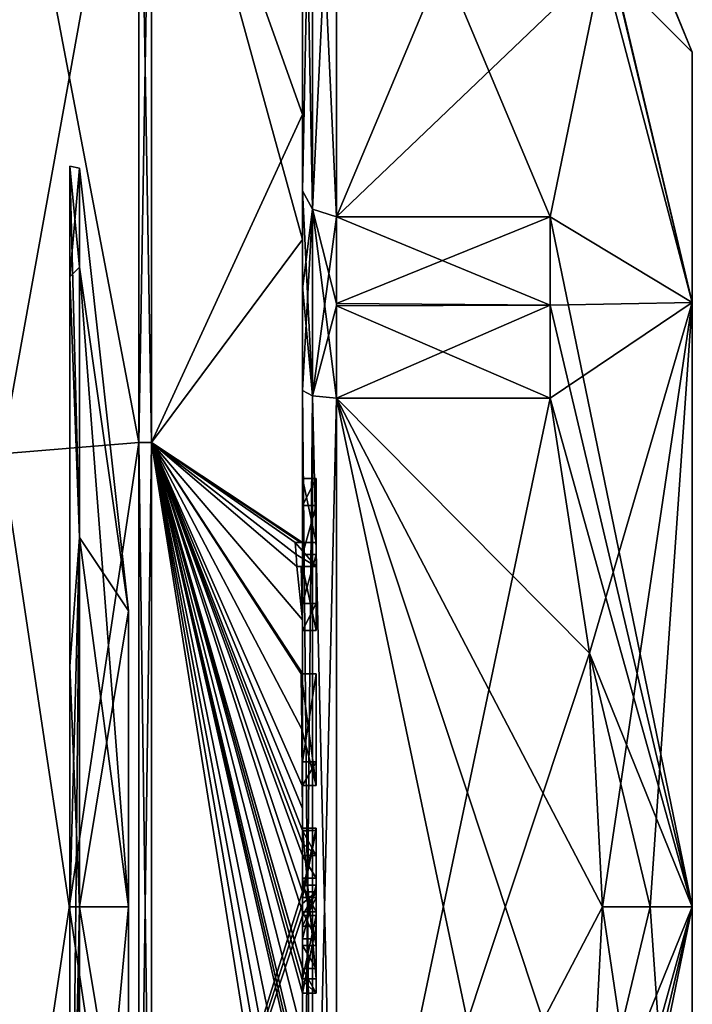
# Model space of a CAD drawing. Extents: x -23 to 470, y -1800 to 0.
# Tile 82 of 198: x 460 to 470, y -1773 to -1759. Entities that reach past the tile are written whole.
import ezdxf

# ---------------------------------------------------------------- set-up
doc = ezdxf.new("R2010")
doc.units = 0
doc.header["$LTSCALE"] = 66.825
for name, color, linetype in [('641', 7, 'CONTINUOUS'), ('642', 7, 'CONTINUOUS'), ('645', 7, 'CONTINUOUS'), ('646', 7, 'CONTINUOUS'), ('647', 7, 'CONTINUOUS'), ('648', 7, 'CONTINUOUS'), ('653', 7, 'CONTINUOUS'), ('654', 7, 'CONTINUOUS'), ('655', 7, 'CONTINUOUS'), ('656', 7, 'CONTINUOUS'), ('659', 7, 'CONTINUOUS'), ('660', 7, 'CONTINUOUS'), ('661', 7, 'CONTINUOUS'), ('662', 7, 'CONTINUOUS'), ('693', 7, 'CONTINUOUS'), ('696', 7, 'CONTINUOUS'), ('697', 7, 'CONTINUOUS'), ('698', 7, 'CONTINUOUS'), ('699', 7, 'CONTINUOUS'), ('700', 7, 'CONTINUOUS'), ('701', 7, 'CONTINUOUS'), ('702', 7, 'CONTINUOUS'), ('703', 7, 'CONTINUOUS'), ('704', 7, 'CONTINUOUS'), ('705', 7, 'CONTINUOUS'), ('706', 7, 'CONTINUOUS'), ('707', 7, 'CONTINUOUS'), ('708', 7, 'CONTINUOUS'), ('709', 7, 'CONTINUOUS'), ('710', 7, 'CONTINUOUS'), ('711', 7, 'CONTINUOUS'), ('720', 7, 'CONTINUOUS'), ('721', 7, 'CONTINUOUS'), ('722', 7, 'CONTINUOUS'), ('723', 7, 'CONTINUOUS'), ('751', 7, 'CONTINUOUS'), ('752', 7, 'CONTINUOUS'), ('753', 7, 'CONTINUOUS'), ('754', 7, 'CONTINUOUS'), ('755', 7, 'CONTINUOUS'), ('756', 7, 'CONTINUOUS'), ('757', 7, 'CONTINUOUS'), ('758', 7, 'CONTINUOUS'), ('759', 7, 'CONTINUOUS'), ('760', 7, 'CONTINUOUS'), ('761', 7, 'CONTINUOUS'), ('762', 7, 'CONTINUOUS'), ('763', 7, 'CONTINUOUS'), ('764', 7, 'CONTINUOUS'), ('765', 7, 'CONTINUOUS'), ('766', 7, 'CONTINUOUS'), ('767', 7, 'CONTINUOUS'), ('768', 7, 'CONTINUOUS'), ('769', 7, 'CONTINUOUS'), ('815', 7, 'CONTINUOUS'), ('816', 7, 'CONTINUOUS'), ('820', 7, 'CONTINUOUS'), ('822', 7, 'CONTINUOUS'), ('823', 7, 'CONTINUOUS'), ('824', 7, 'CONTINUOUS'), ('825', 7, 'CONTINUOUS'), ('826', 7, 'CONTINUOUS'), ('827', 7, 'CONTINUOUS')]:
    doc.layers.add(name, color=color, linetype=linetype)

msp = doc.modelspace()

# ---------------------------------------------------------------- linework, layer by layer
at = {"layer": '641', "linetype": 'CONTINUOUS'}
for points in [[(470.1, -1759.5), (470.1, -1763.161, 8.839), (470.1, -1784.5), (470.1, -1759.5)], [(470.1, -1763.161, -8.839), (470.1, -1759.5), (470.1, -1780.839, -8.839), (470.1, -1763.161, -8.839)], [(470.1, -1780.839, -8.839), (470.1, -1759.5), (470.1, -1784.5), (470.1, -1780.839, -8.839)], [(470.1, -1763.161, 8.839), (470.1, -1772, 12.5), (470.1, -1780.839, 8.839), (470.1, -1763.161, 8.839)], [(470.1, -1784.5), (470.1, -1763.161, 8.839), (470.1, -1780.839, 8.839), (470.1, -1784.5)], [(470.1, -1772, -12.5), (470.1, -1763.161, -8.839), (470.1, -1780.839, -8.839), (470.1, -1772, -12.5)]]:
    msp.add_3dface(points, dxfattribs=at)
at = {"layer": '642', "linetype": 'CONTINUOUS'}
for points in [[(464.9, -1764.56, 15.95), (464.9, -1779.44, 15.95), (468.023, -1764.56, 15.95), (464.9, -1764.56, 15.95)], [(468.023, -1764.56, 15.95), (464.9, -1779.44, 15.95), (468.598, -1768.292, 15.95), (468.023, -1764.56, 15.95)], [(468.598, -1768.292, 15.95), (464.9, -1779.44, 15.95), (468.786, -1772, 15.95), (468.598, -1768.292, 15.95)], [(468.786, -1772, 15.95), (464.9, -1779.44, 15.95), (468.598, -1775.71, 15.95), (468.786, -1772, 15.95)]]:
    msp.add_3dface(points, dxfattribs=at)
at = {"layer": '645', "linetype": 'CONTINUOUS'}
for points in [[(464.9, -1779.44, -15.95), (464.9, -1764.56, -15.95), (468.023, -1779.44, -15.95), (464.9, -1779.44, -15.95)], [(468.023, -1779.44, -15.95), (464.9, -1764.56, -15.95), (468.598, -1775.708, -15.95), (468.023, -1779.44, -15.95)], [(468.598, -1775.708, -15.95), (464.9, -1764.56, -15.95), (468.786, -1772, -15.95), (468.598, -1775.708, -15.95)], [(468.786, -1772, -15.95), (464.9, -1764.56, -15.95), (468.598, -1768.29, -15.95), (468.786, -1772, -15.95)], [(468.598, -1768.29, -15.95), (464.9, -1764.56, -15.95), (468.023, -1764.56, -15.95), (468.598, -1768.29, -15.95)]]:
    msp.add_3dface(points, dxfattribs=at)
at = {"layer": '646', "linetype": 'CONTINUOUS'}
for points in [[(464.9, -1761.907, -14.418), (464.9, -1754.467, -1.532), (468.023, -1761.907, -14.418), (464.9, -1761.907, -14.418)], [(468.023, -1761.907, -14.418), (464.9, -1754.467, -1.532), (468.786, -1758.187, -7.975), (468.023, -1761.907, -14.418)]]:
    msp.add_3dface(points, dxfattribs=at)
at = {"layer": '647', "linetype": 'CONTINUOUS'}
for points in [[(464.9, -1754.467, 1.532), (464.9, -1761.907, 14.418), (468.023, -1754.467, 1.532), (464.9, -1754.467, 1.532)], [(468.023, -1754.467, 1.532), (464.9, -1761.907, 14.418), (468.786, -1758.187, 7.975), (468.023, -1754.467, 1.532)], [(468.786, -1758.187, 7.975), (464.9, -1761.907, 14.418), (468.023, -1761.907, 14.418), (468.786, -1758.187, 7.975)]]:
    msp.add_3dface(points, dxfattribs=at)
at = {"layer": '648', "linetype": 'CONTINUOUS'}
for points in [[(464.4, -1761.529, -14.764), (464.4, -1757.915, -8.604), (464.4, -1753.979, -1.686), (464.4, -1761.529, -14.764)], [(464.4, -1753.979, 1.686), (464.4, -1755.211, 9.918), (464.4, -1761.529, 14.764), (464.4, -1753.979, 1.686)], [(464.4, -1755.211, 9.918), (464.4, -1762.241, 16.883), (464.4, -1761.529, 14.764), (464.4, -1755.211, 9.918)], [(464.4, -1755.635, -10.603), (464.4, -1758.211, -9.116), (464.4, -1760.414, -15.685), (464.4, -1755.635, -10.603)], [(464.4, -1758.211, -9.116), (464.4, -1757.915, -8.604), (464.4, -1761.529, -14.764), (464.4, -1758.211, -9.116)], [(464.4, -1760.414, -15.685), (464.4, -1758.211, -9.116), (464.4, -1761.529, -14.764), (464.4, -1760.414, -15.685)], [(464.4, -1766.674, -18.759), (464.4, -1760.414, -15.685), (464.4, -1766.674, -18.216), (464.4, -1766.674, -18.759)], [(464.4, -1766.674, -18.216), (464.4, -1760.414, -15.685), (464.4, -1764.45, -16.45), (464.4, -1766.674, -18.216)], [(464.4, -1764.45, -16.45), (464.4, -1760.414, -15.685), (464.4, -1762.961, -15.681), (464.4, -1764.45, -16.45)], [(464.4, -1762.961, -15.681), (464.4, -1760.414, -15.685), (464.4, -1761.529, -14.764), (464.4, -1762.961, -15.681)], [(464.4, -1761.529, 14.764), (464.4, -1762.241, 16.883), (464.4, -1762.921, 15.658), (464.4, -1761.529, 14.764)], [(464.4, -1762.241, 16.883), (464.4, -1771.779, 19.499), (464.4, -1764.45, 16.45), (464.4, -1762.241, 16.883)], [(464.4, -1762.921, 15.658), (464.4, -1762.241, 16.883), (464.4, -1764.45, 16.45), (464.4, -1762.921, 15.658)], [(464.4, -1765.736, -16.5), (464.4, -1766.674, -18.216), (464.4, -1764.45, -16.45), (464.4, -1765.736, -16.5)], [(464.4, -1779.55, -16.45), (464.4, -1765.736, -16.5), (464.4, -1764.45, -16.45), (464.4, -1779.55, -16.45)], [(464.4, -1770.85, 16.5), (464.4, -1773.051, 16.5), (464.4, -1764.45, 16.45), (464.4, -1770.85, 16.5)], [(464.4, -1764.45, 16.45), (464.4, -1773.051, 16.5), (464.4, -1779.55, 16.45), (464.4, -1764.45, 16.45)], [(464.4, -1770.85, 16.783), (464.4, -1770.85, 16.5), (464.4, -1764.45, 16.45), (464.4, -1770.85, 16.783)], [(464.4, -1771.779, 19.499), (464.4, -1770.85, 16.783), (464.4, -1764.45, 16.45), (464.4, -1771.779, 19.499)], [(464.4, -1766.13, -16.5), (464.4, -1765.736, -16.5), (464.4, -1779.55, -16.45), (464.4, -1766.13, -16.5)], [(464.4, -1766.848, -17.85), (464.4, -1766.13, -16.5), (464.4, -1767.565, -16.5), (464.4, -1766.848, -17.85)], [(464.4, -1767.565, -16.5), (464.4, -1766.13, -16.5), (464.4, -1779.55, -16.45), (464.4, -1767.565, -16.5)], [(464.4, -1767.021, -18.216), (464.4, -1767.958, -16.5), (464.4, -1767.021, -18.854), (464.4, -1767.021, -18.216)], [(464.4, -1767.021, -18.854), (464.4, -1767.958, -16.5), (464.4, -1767.804, -19.043), (464.4, -1767.021, -18.854)], [(464.4, -1767.958, -16.5), (464.4, -1767.565, -16.5), (464.4, -1779.55, -16.45), (464.4, -1767.958, -16.5)], [(464.4, -1767.804, -19.043), (464.4, -1767.958, -16.5), (464.4, -1768.587, -19.196), (464.4, -1767.804, -19.043)], [(464.4, -1768.587, -19.196), (464.4, -1767.958, -16.5), (464.4, -1769.878, -16.5), (464.4, -1768.587, -19.196)], [(464.4, -1769.878, -16.5), (464.4, -1767.958, -16.5), (464.4, -1779.55, -16.45), (464.4, -1769.878, -16.5)], [(464.4, -1769.878, -19.196), (464.4, -1768.587, -19.196), (464.4, -1769.878, -16.5), (464.4, -1769.878, -19.196)], [(464.4, -1770.227, -16.5), (464.4, -1769.878, -16.5), (464.4, -1779.55, -16.45), (464.4, -1770.227, -16.5)], [(464.4, -1770.227, -19.419), (464.4, -1770.227, -16.5), (464.4, -1771.864, -16.5), (464.4, -1770.227, -19.419)], [(464.4, -1771.864, -16.5), (464.4, -1770.227, -16.5), (464.4, -1779.55, -16.45), (464.4, -1771.864, -16.5)], [(464.4, -1770.56, -19.447), (464.4, -1770.227, -19.419), (464.4, -1771.864, -16.5), (464.4, -1770.56, -19.447)], [(464.4, -1770.894, -19.469), (464.4, -1770.56, -19.447), (464.4, -1771.864, -16.5), (464.4, -1770.894, -19.469)], [(464.4, -1771.779, 16.783), (464.4, -1770.85, 16.783), (464.4, -1771.779, 19.499), (464.4, -1771.779, 16.783)], [(464.4, -1771.254, -19.486), (464.4, -1771.581, -18.45), (464.4, -1772.075, -19.5), (464.4, -1771.254, -19.486)], [(464.4, -1771.581, -18.45), (464.4, -1772.566, -18.45), (464.4, -1772.075, -19.5), (464.4, -1771.581, -18.45)], [(464.4, -1772.466, -18.146), (464.4, -1771.681, -18.146), (464.4, -1772.074, -16.904), (464.4, -1772.466, -18.146)], [(464.4, -1772.283, -16.5), (464.4, -1771.864, -16.5), (464.4, -1779.55, -16.45), (464.4, -1772.283, -16.5)], [(464.4, -1772.566, -18.45), (464.4, -1772.895, -19.479), (464.4, -1772.075, -19.5), (464.4, -1772.566, -18.45)], [(464.4, -1772.126, 19.5), (464.4, -1779.661, 17.932), (464.4, -1772.126, 16.783), (464.4, -1772.126, 19.5)], [(464.4, -1772.126, 16.783), (464.4, -1779.661, 17.932), (464.4, -1773.051, 16.783), (464.4, -1772.126, 16.783)], [(464.4, -1773.25, -19.46), (464.4, -1772.283, -16.5), (464.4, -1773.588, -16.5), (464.4, -1773.25, -19.46)], [(464.4, -1773.588, -16.5), (464.4, -1772.283, -16.5), (464.4, -1779.55, -16.45), (464.4, -1773.588, -16.5)], [(464.4, -1773.051, 16.783), (464.4, -1779.661, 17.932), (464.4, -1773.051, 16.5), (464.4, -1773.051, 16.783)], [(464.4, -1773.051, 16.5), (464.4, -1779.661, 17.932), (464.4, -1779.55, 16.45), (464.4, -1773.051, 16.5)], [(464.4, -1773.883, -19.409), (464.4, -1773.25, -19.46), (464.4, -1773.588, -16.783), (464.4, -1773.883, -19.409)], [(464.4, -1773.588, -16.783), (464.4, -1773.25, -19.46), (464.4, -1773.588, -16.5), (464.4, -1773.588, -16.783)]]:
    msp.add_3dface(points, dxfattribs=at)
at = {"layer": '653', "linetype": 'CONTINUOUS'}
for points in [[(464.4, -1762.241, 16.883), (464.4, -1755.211, 9.918), (462.195, -1754.216, 12.921), (464.4, -1762.241, 16.883)], [(462.195, -1765.207, 20.907), (464.4, -1762.241, 16.883), (462.195, -1754.216, 12.921), (462.195, -1765.207, 20.907)], [(464.4, -1771.779, 19.499), (464.4, -1762.241, 16.883), (462.195, -1765.207, 20.907), (464.4, -1771.779, 19.499)], [(462.195, -1778.793, 20.907), (464.4, -1771.779, 19.499), (462.195, -1765.207, 20.907), (462.195, -1778.793, 20.907)], [(464.4, -1771.952, 19.5), (464.4, -1771.779, 19.499), (462.195, -1778.793, 20.907), (464.4, -1771.952, 19.5)], [(464.4, -1772.126, 19.5), (464.4, -1771.952, 19.5), (462.195, -1778.793, 20.907), (464.4, -1772.126, 19.5)], [(464.4, -1779.661, 17.932), (464.4, -1772.126, 19.5), (462.195, -1778.793, 20.907), (464.4, -1779.661, 17.932)]]:
    msp.add_3dface(points, dxfattribs=at)
at = {"layer": '654', "linetype": 'CONTINUOUS'}
for points in [[(464.4, -1755.635, -10.603), (464.4, -1760.414, -15.685), (462.195, -1754.216, -12.921), (464.4, -1755.635, -10.603)], [(462.195, -1754.216, -12.921), (464.4, -1760.414, -15.685), (462.195, -1765.207, -20.907), (462.195, -1754.216, -12.921)], [(464.4, -1760.414, -15.685), (464.4, -1766.674, -18.759), (462.195, -1765.207, -20.907), (464.4, -1760.414, -15.685)], [(464.4, -1772.075, -19.5), (464.4, -1772.895, -19.479), (462.195, -1765.207, -20.907), (464.4, -1772.075, -19.5)], [(462.195, -1765.207, -20.907), (464.4, -1772.895, -19.479), (464.4, -1772.898, -19.49), (462.195, -1765.207, -20.907)], [(464.4, -1772.075, -19.5), (462.195, -1765.207, -20.907), (464.4, -1771.249, -19.5), (464.4, -1772.075, -19.5)], [(462.195, -1765.207, -20.907), (464.4, -1766.674, -18.759), (464.374, -1766.674, -19.134), (462.195, -1765.207, -20.907)], [(464.4, -1767.804, -19.043), (464.4, -1768.587, -19.196), (462.195, -1765.207, -20.907), (464.4, -1767.804, -19.043)], [(464.4, -1767.804, -19.043), (462.195, -1765.207, -20.907), (464.32, -1767.021, -19.5), (464.4, -1767.804, -19.043)], [(462.195, -1765.207, -20.907), (464.4, -1768.587, -19.196), (464.396, -1768.594, -19.349), (462.195, -1765.207, -20.907)], [(462.195, -1765.207, -20.907), (464.4, -1770.56, -19.447), (464.4, -1770.884, -19.5), (462.195, -1765.207, -20.907)], [(464.4, -1770.56, -19.447), (462.195, -1765.207, -20.907), (464.399, -1770.227, -19.5), (464.4, -1770.56, -19.447)], [(462.195, -1765.207, -20.907), (464.4, -1773.883, -19.409), (464.395, -1774.513, -19.5), (462.195, -1765.207, -20.907)], [(464.4, -1773.883, -19.409), (462.195, -1765.207, -20.907), (464.4, -1773.263, -19.5), (464.4, -1773.883, -19.409)], [(462.195, -1765.207, -20.907), (464.4, -1776.004, -19.084), (464.34, -1776.637, -19.5), (462.195, -1765.207, -20.907)], [(464.4, -1776.004, -19.084), (462.195, -1765.207, -20.907), (464.391, -1774.86, -19.5), (464.4, -1776.004, -19.084)], [(462.195, -1778.793, -20.907), (462.195, -1765.207, -20.907), (464.232, -1778, -19.5), (462.195, -1778.793, -20.907)], [(464.232, -1778, -19.5), (462.195, -1765.207, -20.907), (464.295, -1777.334, -19.5), (464.232, -1778, -19.5)], [(464.295, -1777.334, -19.5), (462.195, -1765.207, -20.907), (464.34, -1776.637, -19.5), (464.295, -1777.334, -19.5)], [(464.391, -1774.86, -19.5), (462.195, -1765.207, -20.907), (464.393, -1774.687, -19.5), (464.391, -1774.86, -19.5)], [(464.393, -1774.687, -19.5), (462.195, -1765.207, -20.907), (464.395, -1774.513, -19.5), (464.393, -1774.687, -19.5)], [(464.4, -1773.263, -19.5), (462.195, -1765.207, -20.907), (464.4, -1773.082, -19.5), (464.4, -1773.263, -19.5)], [(464.4, -1773.082, -19.5), (462.195, -1765.207, -20.907), (464.4, -1772.901, -19.5), (464.4, -1773.082, -19.5)], [(464.4, -1772.901, -19.5), (462.195, -1765.207, -20.907), (464.4, -1772.898, -19.49), (464.4, -1772.901, -19.5)], [(464.4, -1771.249, -19.5), (462.195, -1765.207, -20.907), (464.4, -1771.067, -19.5), (464.4, -1771.249, -19.5)], [(464.4, -1771.067, -19.5), (462.195, -1765.207, -20.907), (464.4, -1770.884, -19.5), (464.4, -1771.067, -19.5)], [(464.399, -1770.227, -19.5), (462.195, -1765.207, -20.907), (464.394, -1769.404, -19.5), (464.399, -1770.227, -19.5)], [(464.394, -1769.404, -19.5), (462.195, -1765.207, -20.907), (464.383, -1768.594, -19.5), (464.394, -1769.404, -19.5)], [(464.383, -1768.594, -19.5), (462.195, -1765.207, -20.907), (464.396, -1768.594, -19.349), (464.383, -1768.594, -19.5)], [(464.32, -1767.021, -19.5), (462.195, -1765.207, -20.907), (464.309, -1766.846, -19.5), (464.32, -1767.021, -19.5)], [(464.309, -1766.846, -19.5), (462.195, -1765.207, -20.907), (464.296, -1766.674, -19.5), (464.309, -1766.846, -19.5)], [(464.296, -1766.674, -19.5), (462.195, -1765.207, -20.907), (464.374, -1766.674, -19.134), (464.296, -1766.674, -19.5)], [(464.38, -1767.021, -19.18), (464.4, -1767.804, -19.043), (464.32, -1767.021, -19.5), (464.38, -1767.021, -19.18)], [(464.4, -1767.021, -18.854), (464.4, -1767.804, -19.043), (464.38, -1767.021, -19.18), (464.4, -1767.021, -18.854)], [(464.4, -1770.227, -19.46), (464.4, -1770.56, -19.447), (464.399, -1770.227, -19.5), (464.4, -1770.227, -19.46)], [(464.4, -1770.227, -19.419), (464.4, -1770.56, -19.447), (464.4, -1770.227, -19.46), (464.4, -1770.227, -19.419)], [(464.4, -1770.56, -19.447), (464.4, -1770.894, -19.469), (464.4, -1770.889, -19.484), (464.4, -1770.56, -19.447)], [(464.4, -1770.884, -19.5), (464.4, -1770.56, -19.447), (464.4, -1770.889, -19.484), (464.4, -1770.884, -19.5)], [(464.4, -1771.254, -19.486), (464.4, -1772.075, -19.5), (464.4, -1771.249, -19.5), (464.4, -1771.254, -19.486)], [(464.4, -1773.25, -19.46), (464.4, -1773.883, -19.409), (464.4, -1773.256, -19.48), (464.4, -1773.25, -19.46)], [(464.4, -1773.256, -19.48), (464.4, -1773.883, -19.409), (464.4, -1773.263, -19.5), (464.4, -1773.256, -19.48)]]:
    msp.add_3dface(points, dxfattribs=at)
at = {"layer": '655', "linetype": 'CONTINUOUS'}
for points in [[(462.009, -1765.211, -20.894), (460, -1754.652, -12.605), (462.009, -1754.226, -12.913), (462.009, -1765.211, -20.894)], [(460, -1765.373, -20.394), (460, -1754.652, -12.605), (462.009, -1765.211, -20.894), (460, -1765.373, -20.394)], [(462.009, -1778.789, -20.894), (460, -1765.373, -20.394), (462.009, -1765.211, -20.894), (462.009, -1778.789, -20.894)], [(460, -1778.627, -20.394), (460, -1765.373, -20.394), (462.009, -1778.789, -20.894), (460, -1778.627, -20.394)]]:
    msp.add_3dface(points, dxfattribs=at)
at = {"layer": '656', "linetype": 'CONTINUOUS'}
for points in [[(460, -1754.652, 12.605), (460, -1765.373, 20.394), (462.009, -1754.226, 12.913), (460, -1754.652, 12.605)], [(462.009, -1754.226, 12.913), (460, -1765.373, 20.394), (462.009, -1765.211, 20.894), (462.009, -1754.226, 12.913)], [(460, -1765.373, 20.394), (460, -1778.627, 20.394), (462.009, -1765.211, 20.894), (460, -1765.373, 20.394)], [(462.009, -1765.211, 20.894), (460, -1778.627, 20.394), (462.009, -1778.789, 20.894), (462.009, -1765.211, 20.894)]]:
    msp.add_3dface(points, dxfattribs=at)
at = {"layer": '659', "linetype": 'CONTINUOUS'}
for points in [[(462.195, -1765.207, 20.907), (462.195, -1754.216, 12.921), (462.009, -1765.211, 20.894), (462.195, -1765.207, 20.907)], [(462.195, -1754.216, 12.921), (462.009, -1754.226, 12.913), (462.009, -1765.211, 20.894), (462.195, -1754.216, 12.921)], [(462.195, -1778.793, 20.907), (462.195, -1765.207, 20.907), (462.009, -1778.789, 20.894), (462.195, -1778.793, 20.907)], [(462.195, -1765.207, 20.907), (462.009, -1765.211, 20.894), (462.009, -1778.789, 20.894), (462.195, -1765.207, 20.907)]]:
    msp.add_3dface(points, dxfattribs=at)
at = {"layer": '660', "linetype": 'CONTINUOUS'}
for points in [[(462.195, -1754.216, -12.921), (462.195, -1765.207, -20.907), (462.009, -1754.226, -12.913), (462.195, -1754.216, -12.921)], [(462.195, -1765.207, -20.907), (462.009, -1765.211, -20.894), (462.009, -1754.226, -12.913), (462.195, -1765.207, -20.907)], [(462.195, -1765.207, -20.907), (462.195, -1778.793, -20.907), (462.009, -1765.211, -20.894), (462.195, -1765.207, -20.907)], [(462.195, -1778.793, -20.907), (462.009, -1778.789, -20.894), (462.009, -1765.211, -20.894), (462.195, -1778.793, -20.907)]]:
    msp.add_3dface(points, dxfattribs=at)
at = {"layer": '661', "linetype": 'CONTINUOUS'}
for points in [[(470.1, -1780.839, 8.839), (470.1, -1772, 12.5), (468.023, -1782.093, 14.418), (470.1, -1780.839, 8.839)], [(470.1, -1772, 12.5), (468.598, -1775.71, 15.95), (468.023, -1779.44, 15.95), (470.1, -1772, 12.5)], [(470.1, -1772, 12.5), (468.023, -1779.44, 15.95), (468.023, -1780.8, 15.242), (470.1, -1772, 12.5)], [(468.023, -1782.093, 14.418), (470.1, -1772, 12.5), (468.023, -1780.8, 15.242), (468.023, -1782.093, 14.418)], [(468.598, -1775.71, 15.95), (470.1, -1772, 12.5), (469.483, -1772, 14.24), (468.598, -1775.71, 15.95)], [(470.1, -1780.839, -8.839), (468.598, -1775.708, -15.95), (468.786, -1772, -15.95), (470.1, -1780.839, -8.839)], [(468.786, -1772, 15.95), (468.598, -1775.71, 15.95), (469.483, -1772, 14.24), (468.786, -1772, 15.95)], [(470.1, -1780.839, -8.839), (468.786, -1772, -15.95), (469.483, -1772, -14.24), (470.1, -1780.839, -8.839)], [(470.1, -1772, -12.5), (470.1, -1780.839, -8.839), (469.483, -1772, -14.24), (470.1, -1772, -12.5)]]:
    msp.add_3dface(points, dxfattribs=at)
at = {"layer": '662', "linetype": 'CONTINUOUS'}
for points in [[(470.1, -1759.5), (470.1, -1763.161, -8.839), (468.023, -1754.4), (470.1, -1759.5)], [(468.023, -1754.467, 1.532), (470.1, -1759.5), (468.023, -1754.4), (468.023, -1754.467, 1.532)], [(470.1, -1763.161, -8.839), (468.023, -1754.467, -1.532), (468.023, -1754.4), (470.1, -1763.161, -8.839)], [(470.1, -1759.5), (468.023, -1754.467, 1.532), (468.786, -1758.187, 7.975), (470.1, -1759.5)], [(470.1, -1763.161, -8.839), (468.786, -1758.187, -7.975), (468.023, -1754.467, -1.532), (470.1, -1763.161, -8.839)], [(470.1, -1763.161, 8.839), (468.786, -1758.187, 7.975), (468.023, -1761.907, 14.418), (470.1, -1763.161, 8.839)], [(470.1, -1763.161, -8.839), (468.023, -1761.907, -14.418), (468.786, -1758.187, -7.975), (470.1, -1763.161, -8.839)], [(470.1, -1763.161, 8.839), (470.1, -1759.5), (468.786, -1758.187, 7.975), (470.1, -1763.161, 8.839)], [(470.1, -1763.161, 8.839), (468.023, -1761.907, 14.418), (468.023, -1763.2, 15.242), (470.1, -1763.161, 8.839)], [(470.1, -1763.161, -8.839), (470.1, -1772, -12.5), (468.023, -1761.907, -14.418), (470.1, -1763.161, -8.839)], [(468.023, -1761.907, -14.418), (470.1, -1772, -12.5), (468.023, -1763.2, -15.242), (468.023, -1761.907, -14.418)], [(470.1, -1763.161, 8.839), (468.023, -1764.56, 15.95), (468.598, -1768.292, 15.95), (470.1, -1763.161, 8.839)], [(468.023, -1764.56, 15.95), (470.1, -1763.161, 8.839), (468.023, -1763.2, 15.242), (468.023, -1764.56, 15.95)], [(470.1, -1772, -12.5), (468.023, -1764.56, -15.95), (468.023, -1763.2, -15.242), (470.1, -1772, -12.5)], [(470.1, -1763.161, 8.839), (468.598, -1768.292, 15.95), (468.786, -1772, 15.95), (470.1, -1763.161, 8.839)], [(470.1, -1763.161, 8.839), (468.786, -1772, 15.95), (469.483, -1772, 14.24), (470.1, -1763.161, 8.839)], [(470.1, -1772, 12.5), (470.1, -1763.161, 8.839), (469.483, -1772, 14.24), (470.1, -1772, 12.5)], [(470.1, -1772, -12.5), (468.598, -1768.29, -15.95), (468.023, -1764.56, -15.95), (470.1, -1772, -12.5)], [(468.598, -1768.29, -15.95), (470.1, -1772, -12.5), (469.483, -1772, -14.24), (468.598, -1768.29, -15.95)], [(468.786, -1772, -15.95), (468.598, -1768.29, -15.95), (469.483, -1772, -14.24), (468.786, -1772, -15.95)]]:
    msp.add_3dface(points, dxfattribs=at)
at = {"layer": '693', "linetype": 'CONTINUOUS'}
for points in [[(464.6, -1765.736, -16.5), (464.6, -1766.13, -16.5), (464.6, -1766.674, -18.216), (464.6, -1765.736, -16.5)], [(464.6, -1766.674, -18.216), (464.6, -1766.13, -16.5), (464.6, -1766.848, -17.85), (464.6, -1766.674, -18.216)], [(464.6, -1766.674, -19.5), (464.6, -1766.674, -18.216), (464.6, -1766.848, -17.85), (464.6, -1766.674, -19.5)], [(464.6, -1767.021, -19.5), (464.6, -1766.674, -19.5), (464.6, -1767.021, -18.216), (464.6, -1767.021, -19.5)], [(464.6, -1767.021, -18.216), (464.6, -1766.674, -19.5), (464.6, -1766.848, -17.85), (464.6, -1767.021, -18.216)], [(464.6, -1767.565, -16.5), (464.6, -1767.021, -18.216), (464.6, -1766.848, -17.85), (464.6, -1767.565, -16.5)], [(464.6, -1767.958, -16.5), (464.6, -1767.021, -18.216), (464.6, -1767.565, -16.5), (464.6, -1767.958, -16.5)], [(464.6, -1768.594, -19.5), (464.6, -1768.594, -19.196), (464.6, -1769.878, -19.196), (464.6, -1768.594, -19.5)], [(464.6, -1770.227, -19.5), (464.6, -1768.594, -19.5), (464.6, -1769.878, -19.196), (464.6, -1770.227, -19.5)], [(464.6, -1770.227, -16.5), (464.6, -1770.227, -19.5), (464.6, -1769.878, -19.196), (464.6, -1770.227, -16.5)], [(464.6, -1769.878, -16.5), (464.6, -1770.227, -16.5), (464.6, -1769.878, -19.196), (464.6, -1769.878, -16.5)], [(464.6, -1770.884, -19.5), (464.6, -1771.864, -16.5), (464.6, -1771.249, -19.5), (464.6, -1770.884, -19.5)], [(464.6, -1771.249, -19.5), (464.6, -1771.864, -16.5), (464.6, -1771.581, -18.45), (464.6, -1771.249, -19.5)], [(464.6, -1771.581, -18.45), (464.6, -1771.864, -16.5), (464.6, -1771.681, -18.146), (464.6, -1771.581, -18.45)], [(464.6, -1772.566, -18.45), (464.6, -1771.581, -18.45), (464.6, -1772.466, -18.146), (464.6, -1772.566, -18.45)], [(464.6, -1772.466, -18.146), (464.6, -1771.581, -18.45), (464.6, -1771.681, -18.146), (464.6, -1772.466, -18.146)], [(464.6, -1771.681, -18.146), (464.6, -1771.864, -16.5), (464.6, -1772.074, -16.904), (464.6, -1771.681, -18.146)], [(464.6, -1771.864, -16.5), (464.6, -1772.283, -16.5), (464.6, -1772.074, -16.904), (464.6, -1771.864, -16.5)], [(464.6, -1772.283, -16.5), (464.6, -1772.466, -18.146), (464.6, -1772.074, -16.904), (464.6, -1772.283, -16.5)], [(464.6, -1772.283, -16.5), (464.6, -1773.263, -19.5), (464.6, -1772.466, -18.146), (464.6, -1772.283, -16.5)], [(464.6, -1773.263, -19.5), (464.6, -1772.566, -18.45), (464.6, -1772.466, -18.146), (464.6, -1773.263, -19.5)], [(464.6, -1772.901, -19.5), (464.6, -1772.566, -18.45), (464.6, -1773.263, -19.5), (464.6, -1772.901, -19.5)]]:
    msp.add_3dface(points, dxfattribs=at)
at = {"layer": '696', "linetype": 'CONTINUOUS'}
for points in [[(464.4, -1771.864, -16.5), (464.4, -1772.283, -16.5), (464.6, -1771.864, -16.5), (464.4, -1771.864, -16.5)], [(464.6, -1771.864, -16.5), (464.4, -1772.283, -16.5), (464.6, -1772.283, -16.5), (464.6, -1771.864, -16.5)]]:
    msp.add_3dface(points, dxfattribs=at)
at = {"layer": '697', "linetype": 'CONTINUOUS'}
for points in [[(464.4, -1770.894, -19.469), (464.4, -1771.864, -16.5), (464.6, -1770.884, -19.5), (464.4, -1770.894, -19.469)], [(464.4, -1770.889, -19.484), (464.4, -1770.894, -19.469), (464.6, -1770.884, -19.5), (464.4, -1770.889, -19.484)], [(464.4, -1771.864, -16.5), (464.6, -1771.864, -16.5), (464.6, -1770.884, -19.5), (464.4, -1771.864, -16.5)], [(464.4, -1770.884, -19.5), (464.4, -1770.889, -19.484), (464.6, -1770.884, -19.5), (464.4, -1770.884, -19.5)]]:
    msp.add_3dface(points, dxfattribs=at)
at = {"layer": '698', "linetype": 'CONTINUOUS'}
for points in [[(464.4, -1771.681, -18.146), (464.4, -1772.466, -18.146), (464.6, -1771.681, -18.146), (464.4, -1771.681, -18.146)], [(464.4, -1772.466, -18.146), (464.6, -1772.466, -18.146), (464.6, -1771.681, -18.146), (464.4, -1772.466, -18.146)]]:
    msp.add_3dface(points, dxfattribs=at)
at = {"layer": '699', "linetype": 'CONTINUOUS'}
for points in [[(464.4, -1768.587, -19.196), (464.4, -1769.878, -19.196), (464.6, -1768.594, -19.196), (464.4, -1768.587, -19.196)], [(464.6, -1768.594, -19.196), (464.4, -1769.878, -19.196), (464.6, -1769.878, -19.196), (464.6, -1768.594, -19.196)]]:
    msp.add_3dface(points, dxfattribs=at)
at = {"layer": '700', "linetype": 'CONTINUOUS'}
for points in [[(464.383, -1768.594, -19.5), (464.396, -1768.594, -19.349), (464.6, -1768.594, -19.5), (464.383, -1768.594, -19.5)], [(464.396, -1768.594, -19.349), (464.4, -1768.587, -19.196), (464.6, -1768.594, -19.5), (464.396, -1768.594, -19.349)], [(464.4, -1768.587, -19.196), (464.6, -1768.594, -19.196), (464.6, -1768.594, -19.5), (464.4, -1768.587, -19.196)]]:
    msp.add_3dface(points, dxfattribs=at)
at = {"layer": '701', "linetype": 'CONTINUOUS'}
for points in [[(464.4, -1766.13, -16.5), (464.4, -1766.848, -17.85), (464.6, -1766.13, -16.5), (464.4, -1766.13, -16.5)], [(464.6, -1766.13, -16.5), (464.4, -1766.848, -17.85), (464.6, -1766.848, -17.85), (464.6, -1766.13, -16.5)]]:
    msp.add_3dface(points, dxfattribs=at)
at = {"layer": '702', "linetype": 'CONTINUOUS'}
for points in [[(464.4, -1765.736, -16.5), (464.4, -1766.13, -16.5), (464.6, -1765.736, -16.5), (464.4, -1765.736, -16.5)], [(464.4, -1766.13, -16.5), (464.6, -1766.13, -16.5), (464.6, -1765.736, -16.5), (464.4, -1766.13, -16.5)]]:
    msp.add_3dface(points, dxfattribs=at)
at = {"layer": '703', "linetype": 'CONTINUOUS'}
for points in [[(464.6, -1771.779, 16.783), (464.6, -1773.051, 16.5), (464.6, -1770.85, 16.783), (464.6, -1771.779, 16.783)], [(464.6, -1770.85, 16.783), (464.6, -1773.051, 16.5), (464.6, -1770.85, 16.5), (464.6, -1770.85, 16.783)], [(464.6, -1772.126, 16.783), (464.6, -1773.051, 16.5), (464.6, -1771.779, 16.783), (464.6, -1772.126, 16.783)], [(464.6, -1772.126, 19.5), (464.6, -1772.126, 16.783), (464.6, -1771.779, 19.5), (464.6, -1772.126, 19.5)], [(464.6, -1771.779, 19.5), (464.6, -1772.126, 16.783), (464.6, -1771.779, 16.783), (464.6, -1771.779, 19.5)], [(464.6, -1773.051, 16.783), (464.6, -1773.051, 16.5), (464.6, -1772.126, 16.783), (464.6, -1773.051, 16.783)]]:
    msp.add_3dface(points, dxfattribs=at)
at = {"layer": '704', "linetype": 'CONTINUOUS'}
for points in [[(464.4, -1772.126, 16.783), (464.4, -1773.051, 16.783), (464.6, -1772.126, 16.783), (464.4, -1772.126, 16.783)], [(464.4, -1773.051, 16.783), (464.6, -1773.051, 16.783), (464.6, -1772.126, 16.783), (464.4, -1773.051, 16.783)]]:
    msp.add_3dface(points, dxfattribs=at)
at = {"layer": '705', "linetype": 'CONTINUOUS'}
for points in [[(464.4, -1772.126, 19.5), (464.4, -1772.126, 16.783), (464.6, -1772.126, 19.5), (464.4, -1772.126, 19.5)], [(464.4, -1772.126, 16.783), (464.6, -1772.126, 16.783), (464.6, -1772.126, 19.5), (464.4, -1772.126, 16.783)]]:
    msp.add_3dface(points, dxfattribs=at)
at = {"layer": '706', "linetype": 'CONTINUOUS'}
for points in [[(464.4, -1771.952, 19.5), (464.4, -1772.126, 19.5), (464.6, -1771.779, 19.5), (464.4, -1771.952, 19.5)], [(464.4, -1772.126, 19.5), (464.6, -1772.126, 19.5), (464.6, -1771.779, 19.5), (464.4, -1772.126, 19.5)], [(464.4, -1771.779, 19.499), (464.4, -1771.952, 19.5), (464.6, -1771.779, 19.5), (464.4, -1771.779, 19.499)]]:
    msp.add_3dface(points, dxfattribs=at)
at = {"layer": '707', "linetype": 'CONTINUOUS'}
for points in [[(464.4, -1771.779, 16.783), (464.4, -1771.779, 19.499), (464.6, -1771.779, 16.783), (464.4, -1771.779, 16.783)], [(464.4, -1771.779, 19.499), (464.6, -1771.779, 19.5), (464.6, -1771.779, 16.783), (464.4, -1771.779, 19.499)]]:
    msp.add_3dface(points, dxfattribs=at)
at = {"layer": '708', "linetype": 'CONTINUOUS'}
for points in [[(464.4, -1770.85, 16.783), (464.4, -1771.779, 16.783), (464.6, -1770.85, 16.783), (464.4, -1770.85, 16.783)], [(464.4, -1771.779, 16.783), (464.6, -1771.779, 16.783), (464.6, -1770.85, 16.783), (464.4, -1771.779, 16.783)]]:
    msp.add_3dface(points, dxfattribs=at)
at = {"layer": '709', "linetype": 'CONTINUOUS'}
for points in [[(464.4, -1770.85, 16.5), (464.4, -1770.85, 16.783), (464.6, -1770.85, 16.5), (464.4, -1770.85, 16.5)], [(464.4, -1770.85, 16.783), (464.6, -1770.85, 16.783), (464.6, -1770.85, 16.5), (464.4, -1770.85, 16.783)]]:
    msp.add_3dface(points, dxfattribs=at)
at = {"layer": '710', "linetype": 'CONTINUOUS'}
for points in [[(464.4, -1773.051, 16.5), (464.4, -1770.85, 16.5), (464.6, -1773.051, 16.5), (464.4, -1773.051, 16.5)], [(464.6, -1773.051, 16.5), (464.4, -1770.85, 16.5), (464.6, -1770.85, 16.5), (464.6, -1773.051, 16.5)]]:
    msp.add_3dface(points, dxfattribs=at)
at = {"layer": '711', "linetype": 'CONTINUOUS'}
for points in [[(464.4, -1773.051, 16.783), (464.4, -1773.051, 16.5), (464.6, -1773.051, 16.783), (464.4, -1773.051, 16.783)], [(464.4, -1773.051, 16.5), (464.6, -1773.051, 16.5), (464.6, -1773.051, 16.783), (464.4, -1773.051, 16.5)]]:
    msp.add_3dface(points, dxfattribs=at)
at = {"layer": '720', "linetype": 'CONTINUOUS'}
for points in [[(464.4, -1779.55, -16.45), (464.4, -1764.45, -16.45), (464.549, -1764.528, -16.094), (464.4, -1779.55, -16.45)], [(464.4, -1779.55, -16.45), (464.549, -1764.528, -16.094), (464.549, -1779.472, -16.094), (464.4, -1779.55, -16.45)], [(464.549, -1764.528, -16.094), (464.9, -1764.56, -15.95), (464.549, -1779.472, -16.094), (464.549, -1764.528, -16.094)], [(464.9, -1764.56, -15.95), (464.9, -1779.44, -15.95), (464.549, -1779.472, -16.094), (464.9, -1764.56, -15.95)]]:
    msp.add_3dface(points, dxfattribs=at)
at = {"layer": '721', "linetype": 'CONTINUOUS'}
for points in [[(464.4, -1761.529, -14.764), (464.4, -1753.979, -1.686), (464.549, -1754.326, -1.576), (464.4, -1761.529, -14.764)], [(464.4, -1761.529, -14.764), (464.549, -1754.326, -1.576), (464.549, -1761.798, -14.518), (464.4, -1761.529, -14.764)], [(464.549, -1754.326, -1.576), (464.9, -1754.467, -1.532), (464.549, -1761.798, -14.518), (464.549, -1754.326, -1.576)], [(464.9, -1754.467, -1.532), (464.9, -1761.907, -14.418), (464.549, -1761.798, -14.518), (464.9, -1754.467, -1.532)]]:
    msp.add_3dface(points, dxfattribs=at)
at = {"layer": '722', "linetype": 'CONTINUOUS'}
for points in [[(464.4, -1753.979, 1.686), (464.4, -1761.529, 14.764), (464.549, -1761.798, 14.518), (464.4, -1753.979, 1.686)], [(464.4, -1753.979, 1.686), (464.549, -1761.798, 14.518), (464.549, -1754.326, 1.576), (464.4, -1753.979, 1.686)], [(464.9, -1761.907, 14.418), (464.9, -1754.467, 1.532), (464.549, -1754.326, 1.576), (464.9, -1761.907, 14.418)], [(464.549, -1761.798, 14.518), (464.9, -1761.907, 14.418), (464.549, -1754.326, 1.576), (464.549, -1761.798, 14.518)]]:
    msp.add_3dface(points, dxfattribs=at)
at = {"layer": '723', "linetype": 'CONTINUOUS'}
for points in [[(464.4, -1764.45, 16.45), (464.4, -1779.55, 16.45), (464.549, -1779.472, 16.094), (464.4, -1764.45, 16.45)], [(464.4, -1764.45, 16.45), (464.549, -1779.472, 16.094), (464.549, -1764.528, 16.094), (464.4, -1764.45, 16.45)], [(464.9, -1779.44, 15.95), (464.9, -1764.56, 15.95), (464.549, -1764.528, 16.094), (464.9, -1779.44, 15.95)], [(464.549, -1779.472, 16.094), (464.9, -1779.44, 15.95), (464.549, -1764.528, 16.094), (464.549, -1779.472, 16.094)]]:
    msp.add_3dface(points, dxfattribs=at)
at = {"layer": '751', "linetype": 'CONTINUOUS'}
for points in [[(464.4, -1772.283, -16.5), (464.4, -1773.25, -19.46), (464.6, -1772.283, -16.5), (464.4, -1772.283, -16.5)], [(464.4, -1773.25, -19.46), (464.4, -1773.256, -19.48), (464.6, -1772.283, -16.5), (464.4, -1773.25, -19.46)], [(464.4, -1773.256, -19.48), (464.4, -1773.263, -19.5), (464.6, -1772.283, -16.5), (464.4, -1773.256, -19.48)], [(464.4, -1773.263, -19.5), (464.6, -1773.263, -19.5), (464.6, -1772.283, -16.5), (464.4, -1773.263, -19.5)]]:
    msp.add_3dface(points, dxfattribs=at)
at = {"layer": '752', "linetype": 'CONTINUOUS'}
for points in [[(464.4, -1773.082, -19.5), (464.4, -1772.901, -19.5), (464.6, -1773.263, -19.5), (464.4, -1773.082, -19.5)], [(464.4, -1772.901, -19.5), (464.6, -1772.901, -19.5), (464.6, -1773.263, -19.5), (464.4, -1772.901, -19.5)], [(464.4, -1773.263, -19.5), (464.4, -1773.082, -19.5), (464.6, -1773.263, -19.5), (464.4, -1773.263, -19.5)]]:
    msp.add_3dface(points, dxfattribs=at)
at = {"layer": '753', "linetype": 'CONTINUOUS'}
for points in [[(464.4, -1772.895, -19.479), (464.4, -1772.566, -18.45), (464.6, -1772.901, -19.5), (464.4, -1772.895, -19.479)], [(464.4, -1772.566, -18.45), (464.6, -1772.566, -18.45), (464.6, -1772.901, -19.5), (464.4, -1772.566, -18.45)], [(464.4, -1772.898, -19.49), (464.4, -1772.895, -19.479), (464.6, -1772.901, -19.5), (464.4, -1772.898, -19.49)], [(464.4, -1772.901, -19.5), (464.4, -1772.898, -19.49), (464.6, -1772.901, -19.5), (464.4, -1772.901, -19.5)]]:
    msp.add_3dface(points, dxfattribs=at)
at = {"layer": '754', "linetype": 'CONTINUOUS'}
for points in [[(464.4, -1772.566, -18.45), (464.4, -1771.581, -18.45), (464.6, -1772.566, -18.45), (464.4, -1772.566, -18.45)], [(464.4, -1771.581, -18.45), (464.6, -1771.581, -18.45), (464.6, -1772.566, -18.45), (464.4, -1771.581, -18.45)]]:
    msp.add_3dface(points, dxfattribs=at)
at = {"layer": '755', "linetype": 'CONTINUOUS'}
for points in [[(464.4, -1771.254, -19.486), (464.4, -1771.249, -19.5), (464.6, -1771.581, -18.45), (464.4, -1771.254, -19.486)], [(464.4, -1771.249, -19.5), (464.6, -1771.249, -19.5), (464.6, -1771.581, -18.45), (464.4, -1771.249, -19.5)], [(464.4, -1771.581, -18.45), (464.4, -1771.254, -19.486), (464.6, -1771.581, -18.45), (464.4, -1771.581, -18.45)]]:
    msp.add_3dface(points, dxfattribs=at)
at = {"layer": '756', "linetype": 'CONTINUOUS'}
for points in [[(464.4, -1771.067, -19.5), (464.4, -1770.884, -19.5), (464.6, -1771.249, -19.5), (464.4, -1771.067, -19.5)], [(464.4, -1770.884, -19.5), (464.6, -1770.884, -19.5), (464.6, -1771.249, -19.5), (464.4, -1770.884, -19.5)], [(464.4, -1771.249, -19.5), (464.4, -1771.067, -19.5), (464.6, -1771.249, -19.5), (464.4, -1771.249, -19.5)]]:
    msp.add_3dface(points, dxfattribs=at)
at = {"layer": '757', "linetype": 'CONTINUOUS'}
for points in [[(464.4, -1772.466, -18.146), (464.4, -1772.074, -16.904), (464.6, -1772.466, -18.146), (464.4, -1772.466, -18.146)], [(464.6, -1772.466, -18.146), (464.4, -1772.074, -16.904), (464.6, -1772.074, -16.904), (464.6, -1772.466, -18.146)]]:
    msp.add_3dface(points, dxfattribs=at)
at = {"layer": '758', "linetype": 'CONTINUOUS'}
for points in [[(464.4, -1772.074, -16.904), (464.4, -1771.681, -18.146), (464.6, -1772.074, -16.904), (464.4, -1772.074, -16.904)], [(464.4, -1771.681, -18.146), (464.6, -1771.681, -18.146), (464.6, -1772.074, -16.904), (464.4, -1771.681, -18.146)]]:
    msp.add_3dface(points, dxfattribs=at)
at = {"layer": '759', "linetype": 'CONTINUOUS'}
for points in [[(464.4, -1769.878, -19.196), (464.4, -1769.878, -16.5), (464.6, -1769.878, -19.196), (464.4, -1769.878, -19.196)], [(464.4, -1769.878, -16.5), (464.6, -1769.878, -16.5), (464.6, -1769.878, -19.196), (464.4, -1769.878, -16.5)]]:
    msp.add_3dface(points, dxfattribs=at)
at = {"layer": '760', "linetype": 'CONTINUOUS'}
for points in [[(464.4, -1769.878, -16.5), (464.4, -1770.227, -16.5), (464.6, -1769.878, -16.5), (464.4, -1769.878, -16.5)], [(464.4, -1770.227, -16.5), (464.6, -1770.227, -16.5), (464.6, -1769.878, -16.5), (464.4, -1770.227, -16.5)]]:
    msp.add_3dface(points, dxfattribs=at)
at = {"layer": '761', "linetype": 'CONTINUOUS'}
for points in [[(464.4, -1770.227, -19.46), (464.399, -1770.227, -19.5), (464.6, -1770.227, -16.5), (464.4, -1770.227, -19.46)], [(464.399, -1770.227, -19.5), (464.6, -1770.227, -19.5), (464.6, -1770.227, -16.5), (464.399, -1770.227, -19.5)], [(464.4, -1770.227, -16.5), (464.4, -1770.227, -19.419), (464.6, -1770.227, -16.5), (464.4, -1770.227, -16.5)], [(464.4, -1770.227, -19.419), (464.4, -1770.227, -19.46), (464.6, -1770.227, -16.5), (464.4, -1770.227, -19.419)]]:
    msp.add_3dface(points, dxfattribs=at)
at = {"layer": '762', "linetype": 'CONTINUOUS'}
for points in [[(464.394, -1769.404, -19.5), (464.383, -1768.594, -19.5), (464.6, -1770.227, -19.5), (464.394, -1769.404, -19.5)], [(464.383, -1768.594, -19.5), (464.6, -1768.594, -19.5), (464.6, -1770.227, -19.5), (464.383, -1768.594, -19.5)], [(464.399, -1770.227, -19.5), (464.394, -1769.404, -19.5), (464.6, -1770.227, -19.5), (464.399, -1770.227, -19.5)]]:
    msp.add_3dface(points, dxfattribs=at)
at = {"layer": '763', "linetype": 'CONTINUOUS'}
for points in [[(464.4, -1766.848, -17.85), (464.4, -1767.565, -16.5), (464.6, -1766.848, -17.85), (464.4, -1766.848, -17.85)], [(464.4, -1767.565, -16.5), (464.6, -1767.565, -16.5), (464.6, -1766.848, -17.85), (464.4, -1767.565, -16.5)]]:
    msp.add_3dface(points, dxfattribs=at)
at = {"layer": '764', "linetype": 'CONTINUOUS'}
for points in [[(464.4, -1767.565, -16.5), (464.4, -1767.958, -16.5), (464.6, -1767.565, -16.5), (464.4, -1767.565, -16.5)], [(464.4, -1767.958, -16.5), (464.6, -1767.958, -16.5), (464.6, -1767.565, -16.5), (464.4, -1767.958, -16.5)]]:
    msp.add_3dface(points, dxfattribs=at)
at = {"layer": '765', "linetype": 'CONTINUOUS'}
for points in [[(464.4, -1767.958, -16.5), (464.4, -1767.021, -18.216), (464.6, -1767.958, -16.5), (464.4, -1767.958, -16.5)], [(464.4, -1767.021, -18.216), (464.6, -1767.021, -18.216), (464.6, -1767.958, -16.5), (464.4, -1767.021, -18.216)]]:
    msp.add_3dface(points, dxfattribs=at)
at = {"layer": '766', "linetype": 'CONTINUOUS'}
for points in [[(464.38, -1767.021, -19.18), (464.32, -1767.021, -19.5), (464.6, -1767.021, -18.216), (464.38, -1767.021, -19.18)], [(464.32, -1767.021, -19.5), (464.6, -1767.021, -19.5), (464.6, -1767.021, -18.216), (464.32, -1767.021, -19.5)], [(464.4, -1767.021, -18.854), (464.38, -1767.021, -19.18), (464.6, -1767.021, -18.216), (464.4, -1767.021, -18.854)], [(464.4, -1767.021, -18.216), (464.4, -1767.021, -18.854), (464.6, -1767.021, -18.216), (464.4, -1767.021, -18.216)]]:
    msp.add_3dface(points, dxfattribs=at)
at = {"layer": '767', "linetype": 'CONTINUOUS'}
for points in [[(464.309, -1766.846, -19.5), (464.296, -1766.674, -19.5), (464.6, -1767.021, -19.5), (464.309, -1766.846, -19.5)], [(464.296, -1766.674, -19.5), (464.6, -1766.674, -19.5), (464.6, -1767.021, -19.5), (464.296, -1766.674, -19.5)], [(464.32, -1767.021, -19.5), (464.309, -1766.846, -19.5), (464.6, -1767.021, -19.5), (464.32, -1767.021, -19.5)]]:
    msp.add_3dface(points, dxfattribs=at)
at = {"layer": '768', "linetype": 'CONTINUOUS'}
for points in [[(464.296, -1766.674, -19.5), (464.374, -1766.674, -19.134), (464.6, -1766.674, -19.5), (464.296, -1766.674, -19.5)], [(464.374, -1766.674, -19.134), (464.4, -1766.674, -18.759), (464.6, -1766.674, -19.5), (464.374, -1766.674, -19.134)], [(464.4, -1766.674, -18.759), (464.4, -1766.674, -18.216), (464.6, -1766.674, -19.5), (464.4, -1766.674, -18.759)], [(464.4, -1766.674, -18.216), (464.6, -1766.674, -18.216), (464.6, -1766.674, -19.5), (464.4, -1766.674, -18.216)]]:
    msp.add_3dface(points, dxfattribs=at)
at = {"layer": '769', "linetype": 'CONTINUOUS'}
for points in [[(464.4, -1766.674, -18.216), (464.4, -1765.736, -16.5), (464.6, -1766.674, -18.216), (464.4, -1766.674, -18.216)], [(464.4, -1765.736, -16.5), (464.6, -1765.736, -16.5), (464.6, -1766.674, -18.216), (464.4, -1765.736, -16.5)]]:
    msp.add_3dface(points, dxfattribs=at)
at = {"layer": '815', "linetype": 'CONTINUOUS'}
for points in [[(464.9, -1761.907, -14.418), (468.023, -1761.907, -14.418), (468.023, -1763.2, -15.242), (464.9, -1761.907, -14.418)], [(464.9, -1761.907, -14.418), (468.023, -1763.2, -15.242), (464.9, -1763.209, -15.248), (464.9, -1761.907, -14.418)], [(468.023, -1761.907, 14.418), (464.9, -1761.907, 14.418), (464.9, -1763.177, 15.229), (468.023, -1761.907, 14.418)], [(468.023, -1763.2, 15.242), (468.023, -1761.907, 14.418), (464.9, -1763.177, 15.229), (468.023, -1763.2, 15.242)], [(464.9, -1764.56, 15.95), (468.023, -1763.2, 15.242), (464.9, -1763.177, 15.229), (464.9, -1764.56, 15.95)], [(464.9, -1764.56, 15.95), (468.023, -1764.56, 15.95), (468.023, -1763.2, 15.242), (464.9, -1764.56, 15.95)], [(468.023, -1763.2, -15.242), (468.023, -1764.56, -15.95), (464.9, -1763.209, -15.248), (468.023, -1763.2, -15.242)], [(468.023, -1764.56, -15.95), (464.9, -1764.56, -15.95), (464.9, -1763.209, -15.248), (468.023, -1764.56, -15.95)]]:
    msp.add_3dface(points, dxfattribs=at)
at = {"layer": '816', "linetype": 'CONTINUOUS'}
for points in [[(464.4, -1761.529, 14.764), (464.4, -1762.921, 15.658), (464.549, -1764.528, 16.094), (464.4, -1761.529, 14.764)], [(464.549, -1761.798, 14.518), (464.4, -1761.529, 14.764), (464.549, -1764.528, 16.094), (464.549, -1761.798, 14.518)], [(464.9, -1764.56, 15.95), (464.9, -1763.177, 15.229), (464.549, -1761.798, 14.518), (464.9, -1764.56, 15.95)], [(464.9, -1764.56, 15.95), (464.549, -1761.798, 14.518), (464.549, -1764.528, 16.094), (464.9, -1764.56, 15.95)], [(464.9, -1763.177, 15.229), (464.9, -1761.907, 14.418), (464.549, -1761.798, 14.518), (464.9, -1763.177, 15.229)], [(464.4, -1762.921, 15.658), (464.4, -1764.45, 16.45), (464.549, -1764.528, 16.094), (464.4, -1762.921, 15.658)]]:
    msp.add_3dface(points, dxfattribs=at)
at = {"layer": '820', "linetype": 'CONTINUOUS'}
for points in [[(464.4, -1762.961, -15.681), (464.4, -1761.529, -14.764), (464.549, -1761.798, -14.518), (464.4, -1762.961, -15.681)], [(464.4, -1764.45, -16.45), (464.4, -1762.961, -15.681), (464.549, -1761.798, -14.518), (464.4, -1764.45, -16.45)], [(464.4, -1764.45, -16.45), (464.549, -1761.798, -14.518), (464.549, -1764.528, -16.094), (464.4, -1764.45, -16.45)], [(464.549, -1761.798, -14.518), (464.9, -1761.907, -14.418), (464.549, -1764.528, -16.094), (464.549, -1761.798, -14.518)], [(464.9, -1761.907, -14.418), (464.9, -1763.209, -15.248), (464.549, -1764.528, -16.094), (464.9, -1761.907, -14.418)], [(464.9, -1763.209, -15.248), (464.9, -1764.56, -15.95), (464.549, -1764.528, -16.094), (464.9, -1763.209, -15.248)]]:
    msp.add_3dface(points, dxfattribs=at)
at = {"layer": '822', "linetype": 'CONTINUOUS'}
for points in [[(461.857, -1772, -5), (461.857, -1772, 5), (461.857, -1767.67, 2.5), (461.857, -1772, -5)], [(461.857, -1767.67, -2.5), (461.857, -1772, -5), (461.857, -1767.67, 2.5), (461.857, -1767.67, -2.5)], [(461.857, -1776.33, 2.5), (461.857, -1772, 5), (461.857, -1776.33, -2.5), (461.857, -1776.33, 2.5)], [(461.857, -1776.33, -2.5), (461.857, -1772, 5), (461.857, -1772, -5), (461.857, -1776.33, -2.5)]]:
    msp.add_3dface(points, dxfattribs=at)
at = {"layer": '823', "linetype": 'CONTINUOUS'}
for points in [[(461.144, -1762.643, -5.402), (461.857, -1767.67, 2.5), (461.144, -1761.195, 0), (461.144, -1762.643, -5.402)], [(461.144, -1761.195, 0), (461.857, -1767.67, 2.5), (461.144, -1762.643, 5.402), (461.144, -1761.195, 0)], [(461.857, -1767.67, 2.5), (461.857, -1772, 5), (461.144, -1762.643, 5.402), (461.857, -1767.67, 2.5)], [(461.144, -1762.643, 5.402), (461.857, -1772, 5), (461.144, -1766.598, 9.357), (461.144, -1762.643, 5.402)], [(461.857, -1767.67, -2.5), (461.857, -1767.67, 2.5), (461.144, -1762.643, -5.402), (461.857, -1767.67, -2.5)], [(461.144, -1766.598, -9.357), (461.857, -1767.67, -2.5), (461.144, -1762.643, -5.402), (461.144, -1766.598, -9.357)], [(461.857, -1772, 5), (461.144, -1772, 10.805), (461.144, -1766.598, 9.357), (461.857, -1772, 5)], [(461.144, -1772, -10.805), (461.857, -1767.67, -2.5), (461.144, -1766.598, -9.357), (461.144, -1772, -10.805)], [(461.857, -1772, -5), (461.857, -1767.67, -2.5), (461.144, -1772, -10.805), (461.857, -1772, -5)]]:
    msp.add_3dface(points, dxfattribs=at)
at = {"layer": '824', "linetype": 'CONTINUOUS'}
for points in [[(461.857, -1772, 5), (461.857, -1776.33, 2.5), (461.144, -1772, 10.805), (461.857, -1772, 5)], [(461.144, -1772, 10.805), (461.857, -1776.33, 2.5), (461.144, -1779.64, 7.64), (461.144, -1772, 10.805)], [(461.857, -1776.33, -2.5), (461.857, -1772, -5), (461.144, -1779.64, -7.64), (461.857, -1776.33, -2.5)], [(461.857, -1772, -5), (461.144, -1772, -10.805), (461.144, -1779.64, -7.64), (461.857, -1772, -5)]]:
    msp.add_3dface(points, dxfattribs=at)
at = {"layer": '825', "linetype": 'CONTINUOUS'}
for points in [[(461.144, -1761.195, 0), (461.144, -1762.643, 5.402), (461, -1761.17, 3.519), (461.144, -1761.195, 0)], [(461, -1762.787, -6.693), (461.144, -1761.195, 0), (461, -1761.17, 3.519), (461, -1762.787, -6.693)], [(461.144, -1762.643, 5.402), (461.144, -1766.598, 9.357), (461, -1761.17, 3.519), (461.144, -1762.643, 5.402)], [(461, -1761.17, 3.519), (461.144, -1766.598, 9.357), (461, -1768.481, 10.83), (461, -1761.17, 3.519)], [(461.144, -1762.643, -5.402), (461.144, -1761.195, 0), (461, -1762.787, -6.693), (461.144, -1762.643, -5.402)], [(461.144, -1766.598, -9.357), (461.144, -1762.643, -5.402), (461, -1762.787, -6.693), (461.144, -1766.598, -9.357)], [(461, -1772, -11.388), (461.144, -1766.598, -9.357), (461, -1762.787, -6.693), (461, -1772, -11.388)], [(461.144, -1766.598, 9.357), (461.144, -1772, 10.805), (461, -1768.481, 10.83), (461.144, -1766.598, 9.357)], [(461.144, -1766.598, -9.357), (461, -1772, -11.388), (461.09, -1772, -11.101), (461.144, -1766.598, -9.357)], [(461.144, -1772, -10.805), (461.144, -1766.598, -9.357), (461.09, -1772, -11.101), (461.144, -1772, -10.805)], [(461, -1768.481, 10.83), (461.144, -1772, 10.805), (461, -1778.693, 9.213), (461, -1768.481, 10.83)], [(461.144, -1772, 10.805), (461.144, -1779.64, 7.64), (461, -1778.693, 9.213), (461.144, -1772, 10.805)]]:
    msp.add_3dface(points, dxfattribs=at)
at = {"layer": '826', "linetype": 'CONTINUOUS'}
for points in [[(461, -1772, -11.388), (461, -1780.052, -8.052), (461.09, -1772, -11.101), (461, -1772, -11.388)], [(461.144, -1779.64, -7.64), (461.144, -1772, -10.805), (461, -1780.052, -8.052), (461.144, -1779.64, -7.64)], [(461, -1780.052, -8.052), (461.144, -1772, -10.805), (461.09, -1772, -11.101), (461, -1780.052, -8.052)]]:
    msp.add_3dface(points, dxfattribs=at)
at = {"layer": '827', "linetype": 'CONTINUOUS'}
for points in [[(461, -1761.17, 3.519), (461, -1768.481, 10.83), (461, -1778.693, 9.213), (461, -1761.17, 3.519)], [(461, -1783.388, 0), (461, -1761.17, 3.519), (461, -1778.693, 9.213), (461, -1783.388, 0)], [(461, -1783.388, 0), (461, -1762.787, -6.693), (461, -1761.17, 3.519), (461, -1783.388, 0)], [(461, -1780.052, -8.052), (461, -1772, -11.388), (461, -1762.787, -6.693), (461, -1780.052, -8.052)], [(461, -1783.388, 0), (461, -1780.052, -8.052), (461, -1762.787, -6.693), (461, -1783.388, 0)]]:
    msp.add_3dface(points, dxfattribs=at)

doc.saveas('drawing.dxf')
